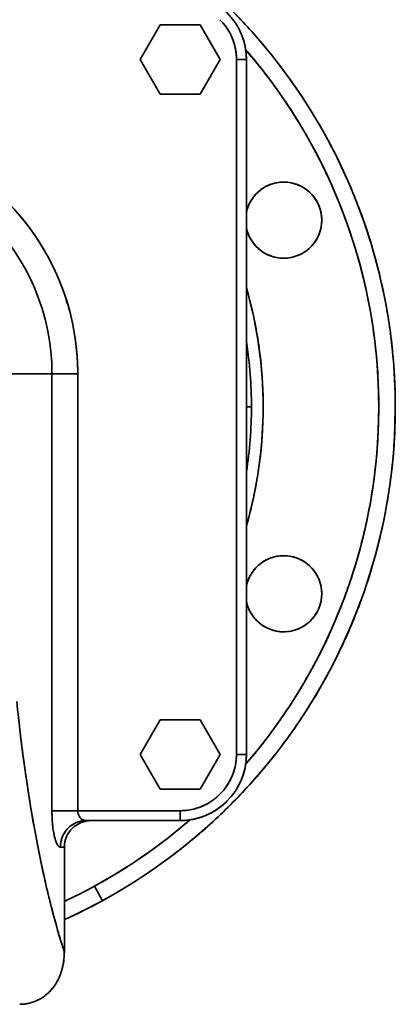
# Model space of a CAD drawing. Header units: inches. Extents: x 4160 to 5883, y 336 to 2169.
# Tile 11 of 28: x 4987 to 5100, y 926 to 1223. Entities that reach past the tile are written whole.
import ezdxf

# ---------------------------------------------------------------- set-up
doc = ezdxf.new("R2010")
doc.units = ezdxf.units.IN
doc.header["$MEASUREMENT"] = 0

msp = doc.modelspace()

# ---------------------------------------------------------------- linework, layer by layer
at = {"color": 7, "lineweight": 35, "ltscale": 0.303108}
for p, q in [((5029.08, 1221.77), (5023.01, 1211.27)), ((5023.01, 1211.27), (5029.08, 1221.77)), ((5029.08, 1221.77), (5023.01, 1211.27)), ((5047.26, 1211.27), (5041.2, 1221.77)), ((5041.2, 1221.77), (5047.26, 1211.27)), ((5023.01, 1211.27), (5029.08, 1200.77)), ((5029.08, 1200.77), (5023.01, 1211.27)), ((5023.01, 1211.27), (5029.08, 1200.77)), ((5041.2, 1200.77), (5047.26, 1211.27)), ((5047.26, 1211.27), (5041.2, 1200.77)), ((5029.08, 1011.77), (5023.01, 1001.27)), ((5023.01, 1001.27), (5029.08, 1011.77)), ((5029.08, 1011.77), (5023.01, 1001.27)), ((5047.26, 1001.27), (5041.2, 1011.77)), ((5041.2, 1011.77), (5047.26, 1001.27)), ((5023.01, 1001.27), (5029.08, 990.77)), ((5029.08, 990.77), (5023.01, 1001.27)), ((5023.01, 1001.27), (5029.08, 990.77)), ((5041.2, 990.77), (5047.26, 1001.27)), ((5047.26, 1001.27), (5041.2, 990.77))]:
    msp.add_line(p, q, dxfattribs=at)
at = {"color": 7, "lineweight": 35, "ltscale": 0.30311}
for p, q in [((5041.2, 1221.77), (5029.08, 1221.77)), ((5029.08, 1221.77), (5041.2, 1221.77)), ((5029.08, 1200.77), (5041.2, 1200.77)), ((5041.2, 1200.77), (5029.08, 1200.77)), ((5029.08, 1200.77), (5041.2, 1200.77)), ((5041.2, 1011.77), (5029.08, 1011.77)), ((5029.08, 1011.77), (5041.2, 1011.77)), ((5029.08, 990.77), (5041.2, 990.77)), ((5041.2, 990.77), (5029.08, 990.77)), ((5029.08, 990.77), (5041.2, 990.77))]:
    msp.add_line(p, q, dxfattribs=at)
at = {"color": 7, "lineweight": 35, "ltscale": 0.075}
for p, q in [((5055.14, 1211.27), (5052.14, 1211.27)), ((5052.14, 1211.27), (5055.14, 1211.27)), ((5055.14, 1001.27), (5052.14, 1001.27)), ((5052.14, 1001.27), (5055.14, 1001.27)), ((5035.14, 984.27), (5035.14, 981.27)), ((5035.14, 981.27), (5035.14, 984.27))]:
    msp.add_line(p, q, dxfattribs=at)
at = {"color": 7, "lineweight": 35}
for p, q in [((5052.14, 1211.27), (5052.14, 1001.27)), ((5052.14, 1001.27), (5052.14, 1211.27)), ((5055.14, 1211.27), (5055.14, 1001.27)), ((5055.14, 1211.27), (5055.14, 1001.27)), ((4996.4, 984.27), (4996.4, 1116.27)), ((4996.4, 1116.27), (4996.4, 984.27)), ((5004.19, 1116.27), (5004.19, 984.27)), ((5004.19, 1116.27), (5004.19, 984.27)), ((5035.14, 984.27), (5004.19, 984.27)), ((5004.19, 984.27), (5035.14, 984.27)), ((5006.73, 981.27), (5035.14, 981.27)), ((5035.14, 981.27), (5006.73, 981.27)), ((5035.14, 981.27), (5008.35, 981.27)), ((5035.14, 981.27), (5008.35, 981.27)), ((5035.14, 981.27), (5008.35, 981.27)), ((5008.35, 981.27), (5035.14, 981.27)), ((5000.14, 973.27), (5000.14, 941.62)), ((5000.14, 973.27), (5000.14, 941.62))]:
    msp.add_line(p, q, dxfattribs=at)
at = {"color": 7, "lineweight": 35, "ltscale": 0.358849}
for p, q in [((4996.4, 1116.27), (4982.04, 1116.27)), ((4982.04, 1116.27), (4996.4, 1116.27))]:
    msp.add_line(p, q, dxfattribs=at)
at = {"color": 7, "lineweight": 35, "ltscale": 0.194875}
for p, q in [((5004.19, 1116.27), (4996.4, 1116.27)), ((4996.4, 1116.27), (5004.19, 1116.27)), ((4996.4, 984.27), (5004.19, 984.27)), ((5004.19, 984.27), (4996.4, 984.27))]:
    msp.add_line(p, q, dxfattribs=at)
at = {"color": 7, "lineweight": 35, "ltscale": 0.038382}
for p, q in [((5055.14, 1106.27), (5056.67, 1106.27)), ((5056.67, 1106.27), (5055.14, 1106.27))]:
    msp.add_line(p, q, dxfattribs=at)
at = {"color": 7, "lineweight": 35, "ltscale": 0.000294}
msp.add_line((5047.82, 985.8), (5047.83, 985.81), dxfattribs=at)
at = {"color": 7, "lineweight": 35, "ltscale": 0.00068}
msp.add_line((5042.77, 982.78), (5042.79, 982.79), dxfattribs=at)
at = {"color": 7, "lineweight": 35, "ltscale": 0.000499}
msp.add_line((5044.55, 983.62), (5044.57, 983.63), dxfattribs=at)
at = {"color": 7, "lineweight": 35, "ltscale": 0.000992}
msp.add_line((5046.23, 984.62), (5046.26, 984.64), dxfattribs=at)
at = {"color": 7, "lineweight": 35, "ltscale": 0.040402}
msp.add_line((5006.73, 981.27), (5008.35, 981.27), dxfattribs=at)
at = {"color": 7, "lineweight": 35, "ltscale": 0.030016}
msp.add_line((4998.94, 973.27), (5000.14, 973.27), dxfattribs=at)
msp.add_line((4998.94, 973.27), (5000.14, 973.27), dxfattribs=at)
at = {"color": 7, "lineweight": 35, "ltscale": 0.125}
msp.add_line((5009.24, 961.47), (5011.64, 957.08), dxfattribs=at)
at = {"color": 7, "lineweight": 35, "ltscale": 0.124999}
msp.add_line((5011.64, 957.08), (5009.24, 961.47), dxfattribs=at)
at = {"color": 7, "lineweight": 35}
for points in [[(5000.14, 941.62), (4999.21, 944.52), (4998.32, 947.51), (4997.44, 950.58), (4996.59, 953.72), (4995.77, 956.93), (4995.28, 958.93), (4994.79, 960.95), (4994.3, 963.09), (4993.82, 965.26), (4992.9, 969.57), (4992.02, 973.96), (4991.38, 977.37), (4990.76, 980.81), (4990.16, 984.3), (4989.73, 986.92), (4989.32, 989.55), (4988.9, 992.27), (4988.5, 995), (4987.74, 1000.47), (4987.04, 1006.01), (4986.38, 1011.61)], [(4998.94, 973.27), (4998.88, 973.27), (4998.83, 973.28), (4998.77, 973.29), (4998.71, 973.31), (4998.68, 973.32), (4998.64, 973.34), (4998.6, 973.36), (4998.57, 973.38), (4998.49, 973.44), (4998.44, 973.48), (4998.38, 973.53), (4998.33, 973.59), (4998.29, 973.64), (4998.24, 973.68), (4998.16, 973.79), (4998.1, 973.89), (4998.03, 973.99), (4997.97, 974.1), (4997.92, 974.18), (4997.88, 974.27), (4997.83, 974.36), (4997.79, 974.46), (4997.7, 974.66), (4997.62, 974.87), (4997.54, 975.08), (4997.47, 975.3), (4997.42, 975.45), (4997.37, 975.6), (4997.33, 975.76), (4997.28, 975.92), (4997.2, 976.25), (4997.15, 976.44), (4997.11, 976.63), (4997.07, 976.83), (4997.02, 977.04), (4996.95, 977.44), (4996.87, 977.85), (4996.81, 978.27), (4996.76, 978.62), (4996.71, 978.98), (4996.67, 979.34), (4996.64, 979.6), (4996.61, 979.87), (4996.58, 980.15), (4996.56, 980.43), (4996.51, 980.97), (4996.48, 981.52), (4996.45, 982.06), (4996.43, 982.61), (4996.41, 983.16), (4996.4, 983.71), (4996.4, 984.27)], [(5004.19, 984.27), (5004.2, 984.11), (5004.21, 983.95), (5004.23, 983.79), (5004.25, 983.63), (5004.28, 983.48), (5004.32, 983.32), (5004.37, 983.17), (5004.42, 983.03), (5004.48, 982.88), (5004.55, 982.74), (5004.62, 982.61), (5004.69, 982.48), (5004.78, 982.35), (5004.87, 982.23), (5004.96, 982.12), (5005.06, 982.01), (5005.16, 981.91), (5005.27, 981.82), (5005.38, 981.73), (5005.49, 981.65), (5005.6, 981.58), (5005.72, 981.51), (5005.84, 981.46), (5005.97, 981.41), (5006.09, 981.36), (5006.22, 981.33), (5006.34, 981.3), (5006.47, 981.28), (5006.6, 981.27), (5006.73, 981.27)], [(5006.73, 981.27), (5006.49, 981.26), (5006.24, 981.25), (5006, 981.23), (5005.75, 981.2), (5005.51, 981.17), (5005.26, 981.12), (5005.02, 981.07), (5004.79, 981.01), (5004.55, 980.95), (5004.31, 980.87), (5004.08, 980.79), (5003.85, 980.7), (5003.62, 980.6), (5003.4, 980.5), (5003.18, 980.39), (5002.96, 980.27), (5002.75, 980.14), (5002.54, 980.01), (5002.33, 979.87), (5002.13, 979.72), (5001.94, 979.57), (5001.74, 979.41), (5001.56, 979.25), (5001.38, 979.08), (5001.2, 978.9), (5001.03, 978.72), (5000.87, 978.53), (5000.71, 978.34), (5000.55, 978.14), (5000.41, 977.94), (5000.27, 977.73), (5000.13, 977.52), (5000, 977.31), (4999.88, 977.09), (4999.77, 976.86), (4999.66, 976.63), (4999.56, 976.4), (4999.47, 976.17), (4999.38, 975.93), (4999.31, 975.69), (4999.23, 975.45), (4999.17, 975.21), (4999.12, 974.96), (4999.07, 974.72), (4999.03, 974.47), (4998.99, 974.23), (4998.97, 973.99), (4998.95, 973.75), (4998.94, 973.51), (4998.94, 973.27)], [(4997.99, 974.07), (4998.06, 973.94), (4998.14, 973.83), (4998.22, 973.72), (4998.29, 973.63), (4998.33, 973.58), (4998.37, 973.54), (4998.41, 973.5), (4998.45, 973.47)], [(4998.45, 973.47), (4998.52, 973.42), (4998.59, 973.37), (4998.66, 973.33), (4998.73, 973.3), (4998.76, 973.29), (4998.8, 973.28), (4998.84, 973.27), (4998.89, 973.27), (4998.94, 973.27)]]:
    msp.add_lwpolyline(points, dxfattribs=at)
for centre, radius, start, end in [((4930.14, 1106.27), 170, 0, 49.6797), ((4930.14, 1106.27), 170, 0, 49.6801), ((5035.14, 1211.27), 20, 0, 90), ((5035.14, 1211.27), 20, 0, 90), ((4930.23, 1106.35), 169.88, 39.5952, 44.7807), ((5035.16, 1211.28), 16.97, 33.9728, 45.0092), ((5035.17, 1211.29), 16.96, 33.7381, 45.0149), ((5035.13, 1211.26), 17.02, 30.3124, 33.9868), ((5035.17, 1211.29), 16.96, 22.4872, 33.7641), ((5035.19, 1211.29), 16.95, 24.7896, 30.3106), ((5035.1, 1211.25), 17.04, 19.2864, 24.7915), ((5035.18, 1211.28), 16.96, 11.2363, 22.5132), ((5035.15, 1211.27), 16.99, 7.228, 19.2857), ((5035.15, 1211.27), 19.99, 16.881, 22.5091), ((5035.15, 1211.27), 19.98, 17.4922, 21.7906), ((5035.18, 1211.27), 16.96, 359.9862, 11.2614), ((5035.18, 1211.27), 19.95, 359.9871, 11.1912), ((5035.15, 1211.27), 19.98, 6.1429, 10.6103), ((4930.14, 1106.27), 165, 319.1342, 40.8662), ((4930.26, 1106.37), 164.84, 35.7971, 40.8665), ((5035.14, 1211.27), 16.99, 4.819, 7.2269), ((5035.18, 1211.27), 16.96, 359.9863, 4.8193), ((4930.23, 1106.33), 169.89, 33.7482, 39.1546), ((4930.28, 1106.35), 164.84, 28.6444, 35.8041), ((4930.24, 1106.33), 169.88, 28.3372, 33.531), ((4930.14, 1116.27), 74.05, 0, 180), ((4930.29, 1106.34), 164.84, 21.4917, 28.6514), ((4930.24, 1106.32), 169.88, 22.7023, 27.9137), ((4930.14, 1116.27), 66.26, 360, 180), ((4930.14, 1116.27), 66.26, 360, 180), ((5066.41, 1162.71), 11.5, 0, 168.5714), ((5066.39, 1162.73), 11.47, 123.737, 135.013), ((5066.39, 1162.73), 11.47, 123.737, 135.013), ((5066.4, 1162.74), 11.47, 112.487, 123.763), ((5066.4, 1162.74), 11.47, 112.487, 123.763), ((5066.4, 1162.74), 11.47, 101.237, 112.513), ((5066.4, 1162.74), 11.47, 101.237, 112.513), ((5066.41, 1162.74), 11.47, 89.987, 101.263), ((5066.41, 1162.74), 11.47, 89.987, 101.263), ((5066.41, 1162.74), 11.47, 78.737, 90.013), ((5066.41, 1162.74), 11.47, 78.737, 90.013), ((5066.42, 1162.74), 11.47, 67.487, 78.763), ((5066.42, 1162.74), 11.47, 67.487, 78.763), ((5066.42, 1162.74), 11.47, 56.237, 67.513), ((5066.42, 1162.74), 11.47, 56.237, 67.513), ((5066.43, 1162.73), 11.47, 44.987, 56.263), ((5066.43, 1162.73), 11.47, 44.987, 56.263), ((5066.39, 1162.73), 11.47, 134.987, 146.263), ((5066.39, 1162.73), 11.47, 134.987, 146.263), ((5066.43, 1162.73), 11.47, 33.737, 45.013), ((5066.43, 1162.73), 11.47, 33.737, 45.013), ((4930.25, 1106.31), 169.88, 17.0695, 22.2983), ((4930.17, 1116.29), 74.02, 39.3739, 44.9986), ((5066.38, 1162.72), 11.47, 157.4869, 168.5836), ((5066.38, 1162.72), 11.47, 157.4869, 168.5836), ((5066.39, 1162.72), 11.47, 146.237, 157.513), ((5066.39, 1162.72), 11.47, 146.237, 157.513), ((5066.43, 1162.72), 11.47, 22.487, 33.763), ((5066.43, 1162.72), 11.47, 22.487, 33.763), ((5066.44, 1162.72), 11.47, 11.237, 22.513), ((5066.44, 1162.72), 11.47, 11.237, 22.513), ((4930.29, 1106.32), 164.84, 14.3944, 21.4987), ((5066.44, 1162.72), 11.47, 359.987, 11.263), ((5066.44, 1162.72), 11.47, 359.987, 11.263), ((4930.17, 1116.29), 74.01, 33.7517, 39.3771), ((5066.41, 1162.71), 11.5, 191.4281, 0), ((5066.38, 1162.7), 11.47, 191.4168, 202.5131), ((5066.38, 1162.7), 11.47, 191.416, 202.5131), ((5066.44, 1162.7), 11.47, 337.487, 348.763), ((5066.44, 1162.7), 11.47, 337.487, 348.763), ((5066.44, 1162.71), 11.47, 348.737, 0.013), ((5066.44, 1162.71), 11.47, 348.737, 0.013), ((4930.18, 1116.29), 74.01, 28.1286, 33.7549), ((5066.39, 1162.7), 11.47, 202.487, 213.763), ((5066.39, 1162.7), 11.47, 202.487, 213.763), ((5066.43, 1162.7), 11.47, 326.237, 337.513), ((5066.43, 1162.7), 11.47, 326.237, 337.513), ((5066.39, 1162.7), 11.47, 213.737, 225.013), ((5066.39, 1162.7), 11.47, 213.737, 225.013), ((5066.39, 1162.69), 11.47, 224.987, 236.263), ((5066.39, 1162.69), 11.47, 224.987, 236.263), ((5066.43, 1162.69), 11.47, 303.737, 315.013), ((5066.43, 1162.69), 11.47, 303.737, 315.013), ((5066.43, 1162.7), 11.47, 314.987, 326.263), ((5066.43, 1162.7), 11.47, 314.987, 326.263), ((4930.24, 1106.29), 169.89, 11.4336, 16.8768), ((5066.4, 1162.69), 11.47, 236.237, 247.513), ((5066.4, 1162.69), 11.47, 236.237, 247.513), ((5066.4, 1162.69), 11.47, 247.487, 258.763), ((5066.4, 1162.69), 11.47, 247.487, 258.763), ((5066.41, 1162.69), 11.47, 258.737, 270.013), ((5066.41, 1162.69), 11.47, 269.987, 281.263), ((5066.42, 1162.69), 11.47, 281.237, 292.513), ((5066.42, 1162.69), 11.47, 281.237, 292.513), ((5066.42, 1162.69), 11.47, 292.487, 303.763), ((5066.42, 1162.69), 11.47, 292.487, 303.763), ((4930.18, 1116.29), 74.01, 22.5044, 28.1319), ((4930.29, 1106.3), 164.85, 7.4053, 14.4012), ((4930.19, 1116.28), 74, 16.8788, 22.5076), ((4930.14, 1106.27), 130.07, 343.9478, 16.0496), ((4929.93, 1106.21), 130.29, 14.3974, 16.0488), ((4930.19, 1116.28), 74.01, 11.2521, 16.882), ((4930.26, 1106.29), 129.95, 7.4053, 14.4011), ((4930.25, 1106.28), 169.89, 5.7953, 11.2518), ((4930.18, 1116.27), 74.01, 5.6249, 11.2553), ((4930.14, 1106.27), 126.54, 0, 8.9345), ((4930.14, 1106.27), 126.54, 0, 8.933), ((4930.29, 1106.28), 164.85, 0.5724, 7.4117), ((4930.17, 1116.27), 74.02, 359.998, 5.6283), ((4930.26, 1106.27), 129.95, 0.5723, 7.4116), ((4930.24, 1106.27), 169.9, 359.9983, 5.6267), ((4930.25, 1106.26), 129.96, 353.937, 0.5782), ((4930.28, 1106.26), 164.86, 353.9371, 0.5782), ((4930.14, 1106.27), 170, 298.6479, 0), ((4930.14, 1106.27), 170, 298.6479, 0), ((4930.14, 1106.27), 126.54, 351.0656, 0), ((4930.14, 1106.27), 126.54, 351.0617, 0), ((4930.25, 1106.26), 169.89, 354.5147, 0.0018), ((4930.24, 1106.25), 129.97, 347.5332, 353.9423), ((4930.24, 1106.25), 169.89, 348.8678, 354.3767), ((4930.27, 1106.25), 164.87, 347.5333, 353.9424), ((4930.2, 1106.25), 130, 343.9489, 347.5377), ((4930.24, 1106.24), 169.89, 343.2286, 348.7517), ((4930.25, 1106.23), 164.88, 341.3869, 347.5381), ((5066.41, 1049.82), 11.5, 0, 168.5714), ((5066.39, 1049.84), 11.47, 123.737, 135.013), ((5066.39, 1049.84), 11.47, 123.737, 135.013), ((5066.4, 1049.84), 11.47, 112.487, 123.763), ((5066.4, 1049.84), 11.47, 112.487, 123.763), ((5066.4, 1049.85), 11.47, 101.237, 112.513), ((5066.4, 1049.85), 11.47, 101.237, 112.513), ((5066.41, 1049.85), 11.47, 89.987, 101.263), ((5066.41, 1049.85), 11.47, 89.987, 101.263), ((5066.41, 1049.85), 11.47, 78.737, 90.013), ((5066.41, 1049.85), 11.47, 78.737, 90.013), ((5066.42, 1049.85), 11.47, 67.487, 78.763), ((5066.42, 1049.85), 11.47, 67.487, 78.763), ((5066.42, 1049.84), 11.47, 56.237, 67.513), ((5066.42, 1049.84), 11.47, 56.237, 67.513), ((5066.43, 1049.84), 11.47, 44.987, 56.263), ((5066.43, 1049.84), 11.47, 44.987, 56.263), ((5066.39, 1049.83), 11.47, 146.237, 157.513), ((5066.39, 1049.83), 11.47, 146.237, 157.513), ((5066.39, 1049.84), 11.47, 134.987, 146.263), ((5066.39, 1049.84), 11.47, 134.987, 146.263), ((5066.43, 1049.84), 11.47, 33.737, 45.013), ((5066.43, 1049.84), 11.47, 33.737, 45.013), ((5066.43, 1049.83), 11.47, 22.487, 33.763), ((5066.43, 1049.83), 11.47, 22.487, 33.763), ((4930.24, 1106.23), 169.89, 337.5775, 343.1267), ((5066.38, 1049.83), 11.47, 157.4869, 168.5836), ((5066.38, 1049.83), 11.47, 157.4869, 168.5836), ((5066.44, 1049.83), 11.47, 11.237, 22.513), ((5066.44, 1049.83), 11.47, 11.237, 22.513), ((4930.24, 1106.23), 164.89, 335.5159, 341.3911), ((5066.44, 1049.82), 11.47, 359.987, 11.263), ((5066.44, 1049.82), 11.47, 359.987, 11.263), ((5066.41, 1049.82), 11.5, 191.4281, 0), ((5066.38, 1049.81), 11.47, 191.4168, 202.5131), ((5066.38, 1049.81), 11.47, 191.416, 202.5131), ((5066.44, 1049.81), 11.47, 337.487, 348.763), ((5066.44, 1049.81), 11.47, 337.487, 348.763), ((5066.44, 1049.82), 11.47, 348.737, 0.013), ((5066.44, 1049.82), 11.47, 348.737, 0.013), ((5066.39, 1049.81), 11.47, 202.487, 213.763), ((5066.39, 1049.81), 11.47, 202.487, 213.763), ((5066.43, 1049.81), 11.47, 326.237, 337.513), ((5066.43, 1049.81), 11.47, 326.237, 337.513), ((5066.39, 1049.8), 11.47, 213.737, 225.013), ((5066.39, 1049.8), 11.47, 213.737, 225.013), ((5066.39, 1049.8), 11.47, 224.987, 236.263), ((5066.39, 1049.8), 11.47, 224.987, 236.263), ((5066.43, 1049.8), 11.47, 303.737, 315.013), ((5066.43, 1049.8), 11.47, 303.737, 315.013), ((5066.43, 1049.8), 11.47, 314.987, 326.263), ((5066.43, 1049.8), 11.47, 314.987, 326.263), ((5066.4, 1049.8), 11.47, 236.237, 247.513), ((5066.4, 1049.8), 11.47, 236.237, 247.513), ((5066.4, 1049.8), 11.47, 247.487, 258.763), ((5066.4, 1049.8), 11.47, 247.487, 258.763), ((5066.41, 1049.79), 11.47, 258.737, 270.013), ((5066.41, 1049.79), 11.47, 269.987, 281.263), ((5066.42, 1049.8), 11.47, 281.237, 292.513), ((5066.42, 1049.8), 11.47, 281.237, 292.513), ((5066.42, 1049.8), 11.47, 292.487, 303.763), ((5066.42, 1049.8), 11.47, 292.487, 303.763), ((4930.23, 1106.22), 169.9, 331.9394, 337.5017), ((4930.23, 1106.22), 164.9, 329.9307, 335.5195), ((4930.21, 1106.22), 164.91, 324.6357, 329.9338), ((4930.23, 1106.21), 169.9, 326.2754, 331.8767), ((5578.02, 1078.34), 595.39, 185.88667, 186.85216), ((4930.22, 1106.21), 169.9, 320.6472, 326.2517), ((4930.2, 1106.22), 164.92, 319.6297, 324.6384), ((5528.53, 1072.38), 545.55, 186.8507, 187.873), ((5035.14, 1001.27), 20, 270, 0), ((5035.14, 1001.27), 20, 270, 0), ((5035.14, 1001.27), 17, 315.0003, 359.9998), ((5035.18, 1001.26), 16.96, 349.4476, 0.0117), ((5035.18, 1001.26), 19.95, 348.737, 0.013), ((5035.15, 1001.27), 19.99, 354.3734, 0.0016), ((5477.13, 1065.26), 493.66, 187.8713, 188.9626), ((4930.22, 1106.2), 169.9, 314.9983, 320.6267), ((5035.16, 1001.26), 16.97, 340.316, 349.4662), ((5035.15, 1001.26), 19.99, 343.1234, 348.7516), ((5035.15, 1001.26), 19.99, 349.17, 353.985), ((4929.96, 1106.42), 165.23, 319.1347, 319.6307), ((5035.16, 1001.26), 16.98, 332.5869, 340.3271), ((5035.15, 1001.27), 19.99, 337.4909, 343.119), ((5035.15, 1001.26), 19.99, 337.4983, 342.8536), ((5035.17, 1001.24), 16.96, 314.9879, 326.2759), ((5035.15, 1001.26), 16.99, 326.2615, 332.5934), ((5425.03, 1057.03), 440.91, 188.9606, 190.1357), ((5035.16, 1001.23), 16.96, 303.7381, 315.0149), ((5035.15, 1001.25), 16.97, 303.9728, 315.0092), ((5035.14, 1001.27), 20, 270, 315), ((5035.14, 1001.26), 16.99, 277.228, 289.2857), ((4930.21, 1106.19), 169.9, 309.3733, 315.0017), ((5035.15, 1001.23), 16.96, 281.2363, 292.5132), ((5035.12, 1001.3), 17.04, 289.2864, 294.7915), ((5035.16, 1001.23), 16.96, 292.4872, 303.7641), ((5035.16, 1001.22), 16.95, 294.7896, 300.3106), ((5035.13, 1001.28), 17.02, 300.3124, 303.9868), ((5035.17, 1001.23), 19.95, 303.737, 315.013), ((5035.15, 1001.26), 19.99, 303.7484, 309.3766), ((5035.15, 1001.26), 19.99, 309.3734, 315.0016), ((5043.11, 984.25), 46.72, 179.9848, 182.6792), ((5038.02, 983.99), 41.62, 182.6468, 185.5454), ((5007.68, 984.26), 3.49, 179.9425, 199.572), ((5007.3, 984.12), 3.08, 199.4734, 220.501), ((5006.9, 983.78), 2.56, 220.548, 243.9935), ((5035.14, 1001.23), 16.96, 269.9862, 281.2614), ((5035.14, 1001.23), 16.96, 269.9863, 274.8193), ((5035.14, 1001.26), 16.99, 274.819, 277.2269), ((5035.15, 1001.22), 19.95, 281.237, 292.513), ((5035.14, 1001.26), 19.99, 281.2484, 286.8766), ((5035.14, 1001.26), 19.99, 286.8734, 292.5016), ((5035.16, 1001.23), 19.95, 292.487, 303.763), ((5035.14, 1001.26), 19.99, 292.4984, 298.1266), ((5035.14, 1001.26), 19.99, 298.1234, 303.7516), ((5373.19, 1047.74), 388.24, 190.1332, 191.4105), ((5029.23, 983.11), 32.79, 185.5007, 188.8759), ((5008.16, 973.16), 8.05, 134.2406, 145.5434), ((5008.14, 973.17), 8.03, 134.2272, 145.5567), ((5008.24, 973.07), 8.17, 123.0512, 134.2403), ((5008.23, 973.09), 8.15, 123.0379, 134.2534), ((5008.31, 972.97), 8.28, 111.9666, 123.0526), ((5008.3, 972.99), 8.27, 111.9535, 123.0657), ((5008.34, 972.89), 8.37, 100.9611, 111.9695), ((5008.33, 972.91), 8.35, 100.948, 111.9825), ((5006.76, 983.52), 2.26, 244.3893, 257.0019), ((5006.73, 983.43), 2.17, 257.0524, 269.9699), ((5008.35, 972.85), 8.42, 89.998, 100.9648), ((5008.35, 972.87), 8.4, 89.985, 100.9778), ((4930.14, 1106.27), 165, 298.6479, 310.8642), ((4930.17, 1106.22), 164.94, 306.2754, 310.4609), ((5035.14, 1001.22), 19.95, 269.987, 281.263), ((5035.14, 1001.26), 19.99, 269.9984, 275.6266), ((5035.14, 1001.26), 19.99, 275.6234, 281.2516), ((4930.04, 1106.38), 165.15, 310.46, 310.8656), ((5019.07, 981.5), 22.49, 188.8029, 193.1057), ((5009.91, 979.33), 13.08, 192.9585, 199.0792), ((5007.96, 973.26), 7.82, 156.9397, 179.9775), ((5007.97, 973.26), 7.83, 156.9461, 168.4665), ((5008.06, 973.22), 7.93, 145.5456, 156.9556), ((5008.05, 973.23), 7.92, 145.5322, 156.969), ((5003.37, 977.03), 6.15, 198.7251, 208.7792), ((5007.92, 973.27), 7.78, 168.4446, 180.0107), ((4930.24, 1106.11), 164.82, 298.6437, 306.2802), ((4930.2, 1106.18), 169.9, 303.7483, 309.3767), ((5322.69, 1037.53), 336.72, 191.4075, 192.8101), ((4930.19, 1106.18), 169.9, 298.1233, 303.7517), ((5274.6, 1026.58), 287.4, 192.8064, 194.3629), ((4930.17, 1106.2), 164.92, 295.1023, 298.6492), ((4930.14, 1106.27), 165, 295.1027, 298.6479), ((5229.73, 1015.07), 241.07, 194.3581, 196.1057), ((4930.14, 1106.27), 170, 294.3157, 298.6479), ((4930.14, 1106.27), 170, 294.3158, 298.6479), ((4930.18, 1106.18), 169.91, 294.3157, 298.1266), ((5188.75, 1003.22), 198.42, 196.0994, 198.0865), ((4979.44, 941.6), 20.69, 352.0136, 0.0369), ((4979.56, 941.59), 20.58, 352.0033, 0.0717), ((4981.42, 941.32), 18.7, 343.1671, 352.0258), ((4981.45, 941.32), 18.67, 343.1542, 352.0311), ((4983.28, 940.76), 16.76, 333.2418, 343.1794), ((4983.3, 940.75), 16.74, 333.2334, 343.1847), ((4984.84, 939.96), 15, 322.1635, 333.2466), ((4984.87, 939.95), 14.97, 322.1536, 333.259), ((4986.56, 938.4), 12.67, 296.7888, 309.9293), ((4986.46, 938.53), 12.83, 303.4336, 309.8819), ((4985.95, 939.1), 13.59, 309.9598, 322.1538), ((4986.16, 938.89), 13.29, 309.8822, 316.0886), ((4985.73, 939.3), 13.89, 316.0882, 322.0812), ((4986.66, 938.41), 12.64, 269.9657, 283.2309), ((4986.65, 938.52), 12.76, 269.9799, 276.5602), ((4986.69, 938.23), 12.46, 276.5617, 283.2829), ((4986.72, 938.1), 12.33, 283.2839, 296.7384), ((4986.72, 938.1), 12.33, 283.2851, 290.0111), ((4986.71, 938.11), 12.34, 290.0134, 296.7401), ((4986.63, 938.26), 12.51, 296.7423, 303.4326)]:
    msp.add_arc(centre, radius, start, end, dxfattribs=at)
msp.add_ellipse((5006.73, 973.27), major_axis=(0, 8), ratio=0.97437, start_param=6.283185, end_param=7.853982, dxfattribs=at)

doc.saveas('drawing.dxf')
